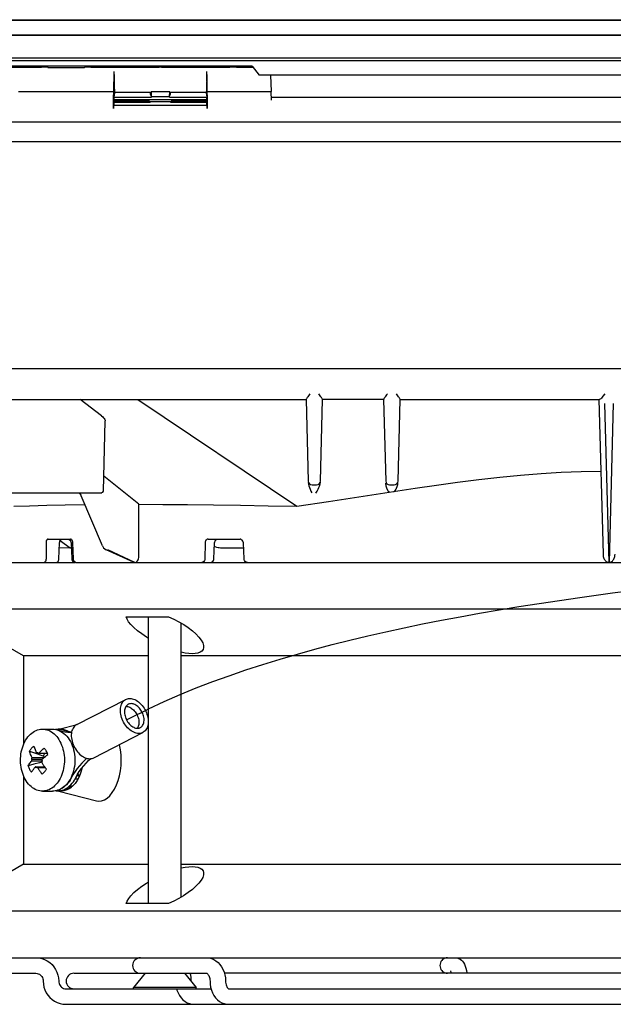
# Model space of a CAD drawing. Header units: inches. Extents: x 0 to 39.3, y 0 to 30.4.
# Tile 2 of 39: x 10.9 to 13.9, y 2.8 to 7.8. Entities that reach past the tile are written whole.
import ezdxf

# ---------------------------------------------------------------- set-up
doc = ezdxf.new("R2010")
doc.units = ezdxf.units.IN
doc.header["$LTSCALE"] = 2.160714
doc.header["$MEASUREMENT"] = 0
doc.layers.get('0').update_dxf_attribs({"linetype": 'CONTINUOUS'})
doc.layers.add('FAN-ELECTRICS_14', color=7, linetype='CONTINUOUS')
doc.layers.add('INTFCLR_11', color=7, linetype='CONTINUOUS')

msp = doc.modelspace()

# ---------------------------------------------------------------- linework, layer by layer
at = {"color": 6, "linetype": 'Continuous'}
for p, q in [((16.2408, 7.8429), (9.7632, 7.8429)), ((9.8248, 7.8468), (16.2408, 7.8468)), ((9.2524, 7.7675), (18.5044, 7.7675)), ((10.2598, 7.7702), (16.2432, 7.7702)), ((13.8351, 7.7702), (13.835, 7.7675)), ((9.0725, 7.6528), (18.6843, 7.6528)), ((18.6841, 7.6376), (9.0727, 7.6376)), ((10.995, 7.6043), (10.6516, 7.6043)), ((11.0298, 7.6033), (11.2151, 7.6033)), ((11.221, 7.6055), (11.2151, 7.6045)), ((11.2151, 7.6033), (11.2153, 7.6046)), ((11.5934, 7.6046), (11.25, 7.6041)), ((11.5934, 7.6037), (11.5933, 7.6046)), ((11.9517, 7.6043), (11.6082, 7.6043)), ((12.0714, 7.6043), (11.9865, 7.6043)), ((12.0666, 7.6106), (12.1016, 7.5649)), ((11.5536, 7.4514), (11.3652, 7.4514)), ((11.5521, 7.4615), (11.5497, 7.4785)), ((11.5534, 7.4801), (11.5538, 7.4545)), ((11.6483, 7.4801), (11.5534, 7.4801)), ((11.5538, 7.4545), (11.5536, 7.4514)), ((11.6479, 7.4545), (11.5538, 7.4545)), ((11.6479, 7.4545), (11.6483, 7.4801)), ((11.6479, 7.4545), (11.6481, 7.4514)), ((11.8364, 7.4514), (11.6481, 7.4514)), ((11.6519, 7.4785), (11.6495, 7.4615)), ((11.5455, 7.4322), (11.3647, 7.4322)), ((11.3652, 7.4412), (11.837, 7.4412)), ((11.5477, 7.427), (11.3654, 7.427)), ((11.6516, 7.4304), (11.55, 7.4304)), ((11.837, 7.427), (11.6539, 7.427)), ((11.837, 7.4322), (11.6561, 7.4322))]:
    msp.add_line(p, q, dxfattribs=at)
at = {"color": 7, "linetype": 'Continuous'}
for p, q in [((12.0666, 7.6106), (10.1783, 7.6106)), ((12.0674, 7.6112), (12.0666, 7.6106)), ((11.3647, 7.4821), (11.366, 7.5833)), ((11.8357, 7.5833), (11.837, 7.4821)), ((15.6552, 7.5649), (12.1016, 7.5649)), ((12.1599, 7.5649), (12.1628, 7.4821)), ((10.8803, 7.4821), (11.3647, 7.4821)), ((11.3626, 7.3953), (11.3627, 7.4654)), ((11.3647, 7.4821), (11.3632, 7.4806)), ((11.3685, 7.4761), (11.3652, 7.4541)), ((11.3685, 7.4761), (11.3685, 7.4782)), ((11.3685, 7.4782), (11.5534, 7.4782)), ((11.6483, 7.4782), (11.8331, 7.4782)), ((11.8331, 7.4761), (11.8331, 7.4782)), ((11.8331, 7.4761), (11.8364, 7.4541)), ((11.8384, 7.4806), (11.837, 7.4821)), ((11.837, 7.4821), (12.1628, 7.4821)), ((11.839, 7.4654), (11.8391, 7.3953)), ((12.1644, 7.4374), (12.1628, 7.4806)), ((12.1638, 7.4526), (15.593, 7.4526)), ((11.3631, 7.4106), (11.3685, 7.4133)), ((11.3647, 7.434), (11.3647, 7.4354)), ((11.3685, 7.4133), (11.3654, 7.4149)), ((11.3685, 7.4133), (11.8331, 7.4133)), ((11.8363, 7.4149), (11.8331, 7.4133)), ((11.8331, 7.4133), (11.8385, 7.4106)), ((11.837, 7.434), (11.837, 7.4354)), ((9.7626, 7.3286), (17.9942, 7.3286)), ((18.6756, 7.2262), (9.0811, 7.2262)), ((9.6084, 6.0746), (18.1484, 6.0746)), ((9.6463, 5.9172), (12.3404, 5.9172)), ((11.3022, 5.8343), (11.1941, 5.9172)), ((11.4858, 5.9172), (12.2929, 5.3755)), ((12.3404, 5.9181), (12.3513, 5.5033)), ((12.3593, 5.9461), (12.3554, 5.9409)), ((12.4134, 5.5033), (12.4243, 5.9181)), ((12.7341, 5.9172), (12.4242, 5.9172)), ((12.7341, 5.9181), (12.745, 5.5033)), ((12.753, 5.9461), (12.7491, 5.9409)), ((12.8071, 5.5033), (12.818, 5.9181)), ((12.8179, 5.9172), (13.8289, 5.9172)), ((13.8272, 5.9173), (13.8478, 5.1323)), ((13.8784, 5.0904), (13.8571, 5.897)), ((13.8997, 5.897), (13.8784, 5.0904)), ((11.3113, 5.4524), (11.3206, 5.8094)), ((11.4914, 5.3856), (11.3133, 5.5277)), ((12.3709, 5.4841), (12.3937, 5.4841)), ((12.4097, 5.4804), (12.4121, 5.4893)), ((12.4121, 5.4893), (12.4132, 5.498)), ((12.4547, 5.3995), (12.894, 5.4676)), ((12.7646, 5.4841), (12.7874, 5.4841)), ((12.804, 5.479), (12.8045, 5.4808)), ((12.8067, 5.4922), (12.8069, 5.4952)), ((10.2676, 5.4447), (11.3034, 5.4447)), ((11.19, 5.4411), (11.1934, 5.4373)), ((11.1934, 5.4373), (11.1966, 5.4323)), ((11.1966, 5.4323), (11.1985, 5.4283)), ((11.3067, 5.1747), (11.1985, 5.4283)), ((11.4913, 5.1214), (11.4914, 5.3856)), ((12.2929, 5.3755), (12.4547, 5.3995)), ((11.0306, 5.2085), (11.1442, 5.2085)), ((11.0923, 5.2025), (11.1453, 5.1637)), ((11.8429, 5.2085), (12.0053, 5.2085)), ((11.0202, 5.1895), (11.0204, 5.1094)), ((11.0858, 5.1094), (11.089, 5.1895)), ((11.1443, 5.1638), (11.0879, 5.1633)), ((11.1487, 5.1638), (11.1443, 5.1638)), ((11.145, 5.1991), (11.1468, 5.1946)), ((11.1468, 5.1946), (11.1476, 5.1895)), ((11.1476, 5.1895), (11.1511, 5.1094)), ((11.1599, 5.1094), (11.1565, 5.1895)), ((11.3067, 5.1747), (11.308, 5.172)), ((11.308, 5.172), (11.3126, 5.1651)), ((11.3126, 5.1651), (11.3184, 5.1594)), ((11.3184, 5.1594), (11.3256, 5.155)), ((11.4639, 5.0918), (11.3256, 5.155)), ((11.3315, 5.1538), (11.4703, 5.0904)), ((11.4703, 5.0904), (11.3342, 5.1538)), ((11.8275, 5.1895), (11.8264, 5.1094)), ((11.8722, 5.1094), (11.8756, 5.1895)), ((12.0232, 5.1637), (11.9053, 5.1637)), ((12.0256, 5.1094), (12.0221, 5.1895)), ((10.4729, 5.0904), (11.1684, 5.0904)), ((11.1639, 5.0911), (11.1684, 5.0904)), ((11.1722, 5.0904), (15.7143, 5.0904)), ((11.4703, 5.0904), (11.4743, 5.0909)), ((10.9059, 4.6155), (10.4926, 4.8542)), ((10.4926, 4.8542), (14.8338, 4.8542)), ((11.4275, 4.8148), (11.6424, 4.8148)), ((11.5408, 3.3581), (11.5408, 4.8148)), ((11.7061, 3.3904), (11.7061, 4.7825)), ((10.9059, 4.6155), (10.9059, 4.1654)), ((11.5408, 4.6155), (10.9059, 4.6155)), ((16.8508, 4.6155), (11.7061, 4.6155)), ((11.176, 4.2666), (11.4251, 4.3948)), ((11.0846, 4.2439), (11.1779, 4.2675)), ((11.0022, 4.2439), (11.0531, 4.2439)), ((11.0806, 4.2424), (11.0682, 4.2424)), ((11.0788, 4.2424), (11.0815, 4.2431)), ((11.0804, 4.2393), (11.0848, 4.238)), ((11.0806, 4.2425), (11.0815, 4.2426)), ((11.0826, 4.2424), (11.0806, 4.2424)), ((11.0812, 4.2424), (11.0813, 4.2439)), ((11.0952, 4.2439), (11.0813, 4.2439)), ((11.0952, 4.2438), (11.1099, 4.2424)), ((11.0958, 4.2424), (11.0958, 4.2409)), ((11.1098, 4.2424), (11.0958, 4.2424)), ((11.1465, 4.2275), (11.1501, 4.2277)), ((11.2625, 4.0985), (11.5116, 4.2268)), ((10.936, 4.132), (10.9718, 4.1194)), ((10.9718, 4.1194), (10.9903, 4.1128)), ((10.9791, 4.1229), (10.9735, 4.1229)), ((10.976, 4.124), (10.9777, 4.1255)), ((10.9777, 4.1255), (10.9787, 4.1235)), ((10.9787, 4.1235), (10.979, 4.1229)), ((10.9825, 4.1214), (11.0266, 4.1214)), ((10.9903, 4.1128), (11.0068, 4.1068)), ((10.9583, 4.0652), (10.9292, 4.0578)), ((10.9465, 4.0915), (10.9478, 4.0931)), ((10.9474, 4.0894), (10.9465, 4.0915)), ((10.9465, 4.0915), (11.0022, 4.0915)), ((10.9478, 4.0835), (11.0005, 4.0835)), ((11.0098, 4.0986), (10.9492, 4.0986)), ((10.9867, 4.0726), (10.9583, 4.0652)), ((10.966, 4.0515), (11.0141, 4.0515)), ((10.9986, 4.0757), (10.9867, 4.0726)), ((11.0017, 4.0814), (11.0002, 4.0798)), ((11.0005, 4.0835), (11.0017, 4.0814)), ((10.9059, 4.0073), (10.9059, 3.5574)), ((10.9706, 4.0474), (10.9693, 4.0494)), ((10.9719, 4.0489), (10.9706, 4.0474)), ((11.0152, 4.05), (10.9743, 4.05)), ((10.976, 4.0495), (11.0155, 4.0495)), ((11.1766, 4.0069), (11.1767, 4.0068)), ((11.1906, 4.0068), (11.1767, 4.0068)), ((11.1957, 4.0209), (11.1881, 4.0012)), ((11.1236, 3.9627), (11.1174, 3.9564)), ((11.1248, 3.9616), (11.1247, 3.9615)), ((11.1352, 3.951), (11.1356, 3.9496)), ((11.1401, 3.9551), (11.1467, 3.9616)), ((11.1549, 3.9542), (11.1411, 3.9434)), ((11.1644, 3.9851), (11.1695, 3.9941)), ((11.1685, 3.9898), (11.1675, 3.9906)), ((11.1824, 3.9898), (11.1685, 3.9898)), ((11.0022, 3.929), (11.0531, 3.929)), ((11.0806, 3.9304), (11.0686, 3.9304)), ((11.0794, 3.9332), (11.0788, 3.9331)), ((11.08, 3.9304), (11.0799, 3.929)), ((11.0938, 3.929), (11.0799, 3.929)), ((11.0846, 3.929), (11.2761, 3.8804)), ((11.0964, 3.9399), (11.088, 3.9361)), ((11.0938, 3.929), (11.094, 3.9316)), ((11.095, 3.929), (11.0938, 3.9291)), ((11.1108, 3.9306), (11.095, 3.929)), ((11.1263, 3.9355), (11.1108, 3.9306)), ((11.1225, 3.9406), (11.122, 3.942)), ((11.1364, 3.9406), (11.1225, 3.9406)), ((11.1411, 3.9434), (11.1263, 3.9355)), ((11.1496, 3.9496), (11.1356, 3.9496)), ((10.9059, 3.5574), (10.4926, 3.3187)), ((10.9059, 3.5574), (11.5408, 3.5574)), ((11.7061, 3.5574), (16.8508, 3.5574)), ((11.6424, 3.3581), (11.4275, 3.3581)), ((14.8338, 3.3187), (10.4926, 3.3187)), ((10.494, 3.0825), (17.2642, 3.0825)), ((10.8171, 3.0038), (10.9692, 3.0038)), ((11.1634, 3.0038), (11.8364, 3.0038)), ((11.5242, 3.0038), (11.464, 2.932)), ((11.7226, 3.0038), (11.7829, 2.932)), ((14.6006, 3.0038), (11.9259, 3.0038)), ((11.0846, 2.9644), (11.0851, 2.9584)), ((11.1213, 2.925), (11.1619, 2.925)), ((11.1634, 2.925), (11.8582, 2.925)), ((11.464, 2.925), (11.464, 2.932)), ((11.7829, 2.932), (11.464, 2.932)), ((11.7829, 2.925), (11.7829, 2.932)), ((11.9478, 2.925), (14.5949, 2.925)), ((11.1213, 2.8463), (14.6171, 2.8463))]:
    msp.add_line(p, q, dxfattribs=at)
at = {"color": 6, "linetype": 'Continuous'}
for points in [[(11.0124, 7.6063), (11.0064, 7.606), (11.0006, 7.6054), (10.995, 7.6043)], [(11.0316, 7.6037), (11.025, 7.6051), (11.0186, 7.606), (11.0124, 7.6063)], [(11.25, 7.6041), (11.2445, 7.6053), (11.2389, 7.606), (11.2329, 7.6062), (11.2269, 7.606), (11.221, 7.6055)], [(11.6082, 7.6043), (11.6059, 7.6054), (11.6034, 7.606), (11.6009, 7.6062), (11.5983, 7.606), (11.5959, 7.6055), (11.5934, 7.6046)], [(11.9692, 7.6062), (11.9631, 7.606), (11.9573, 7.6054), (11.9517, 7.6043)], [(11.9865, 7.6043), (11.981, 7.6054), (11.9753, 7.606), (11.9692, 7.6062)], [(11.5455, 7.4322), (11.5458, 7.4306), (11.5462, 7.4293), (11.5465, 7.4283), (11.5469, 7.4276), (11.5473, 7.4271), (11.5477, 7.427)], [(11.5477, 7.427), (11.5481, 7.4271), (11.5484, 7.4274), (11.5488, 7.4278), (11.5492, 7.4285), (11.5496, 7.4293), (11.55, 7.4304)], [(11.6539, 7.427), (11.6536, 7.4271), (11.6532, 7.4274), (11.6528, 7.4279), (11.6524, 7.4285), (11.652, 7.4294), (11.6516, 7.4304)], [(11.6561, 7.4322), (11.6558, 7.4307), (11.6555, 7.4293), (11.6551, 7.4283), (11.6548, 7.4276), (11.6544, 7.4271), (11.6539, 7.427)]]:
    msp.add_lwpolyline(points, dxfattribs=at)
at = {"color": 7, "linetype": 'Continuous'}
for points in [[(11.3658, 7.5684), (11.3658, 7.5536), (11.3659, 7.5387), (11.366, 7.5245), (11.3663, 7.5115), (11.3666, 7.5002), (11.3671, 7.4909), (11.3675, 7.4839), (11.368, 7.4797), (11.3685, 7.4782)], [(11.8358, 7.5685), (11.8359, 7.5537), (11.8358, 7.5389), (11.8356, 7.5246), (11.8354, 7.5116), (11.835, 7.5001), (11.8346, 7.4908), (11.8341, 7.4839), (11.8336, 7.4797), (11.8331, 7.4782)], [(12.3554, 5.9409), (12.3487, 5.9316), (12.3459, 5.9277), (12.3436, 5.9244), (12.3419, 5.9217), (12.3408, 5.9196), (12.3404, 5.9181)], [(12.416, 5.9316), (12.4093, 5.9408), (12.4053, 5.9461)], [(12.4243, 5.9181), (12.4238, 5.9196), (12.4228, 5.9217), (12.421, 5.9244), (12.4188, 5.9278), (12.416, 5.9316)], [(12.7491, 5.9409), (12.7424, 5.9316), (12.7396, 5.9277), (12.7373, 5.9244), (12.7356, 5.9217), (12.7345, 5.9196), (12.7341, 5.9181)], [(12.8097, 5.9316), (12.803, 5.9408), (12.799, 5.9461)], [(12.818, 5.9181), (12.8175, 5.9196), (12.8165, 5.9217), (12.8147, 5.9244), (12.8125, 5.9278), (12.8097, 5.9316)], [(13.8564, 5.9461), (13.8474, 5.9344), (13.8432, 5.9292), (13.8394, 5.9249), (13.836, 5.9215), (13.8331, 5.9191), (13.8308, 5.9176), (13.8289, 5.9172)], [(11.3022, 5.8343), (11.3078, 5.8297), (11.3124, 5.8252), (11.316, 5.8209), (11.3186, 5.8168), (11.3202, 5.8129), (11.3206, 5.8094)], [(12.894, 5.4676), (13.002, 5.4834), (13.1097, 5.4982), (13.2169, 5.5117), (13.3234, 5.5237), (13.4289, 5.5338), (13.5332, 5.5419), (13.6361, 5.548), (13.7373, 5.5519), (13.8367, 5.5538)], [(12.3514, 5.4962), (12.3523, 5.4882), (12.3542, 5.4799)], [(12.3542, 5.4799), (12.3571, 5.4712), (12.3608, 5.4623), (12.365, 5.4531), (12.37, 5.4436)], [(12.3904, 5.443), (12.3962, 5.4527), (12.4014, 5.4622), (12.406, 5.4714), (12.4097, 5.4804)], [(12.747, 5.4796), (12.7466, 5.4814), (12.7463, 5.4833), (12.7459, 5.4854), (12.7456, 5.4876), (12.7454, 5.4901), (12.7452, 5.4928)], [(12.7647, 5.4476), (12.7643, 5.4473), (12.7638, 5.4472), (12.7633, 5.4472), (12.7627, 5.4474), (12.7622, 5.4476), (12.7618, 5.4479), (12.7614, 5.4482), (12.761, 5.4486), (12.7606, 5.449), (12.7602, 5.4494), (12.7599, 5.4498), (12.7595, 5.4502), (12.7592, 5.4506), (12.7588, 5.4511), (12.7585, 5.4516), (12.7581, 5.4522), (12.7577, 5.4528), (12.7573, 5.4533), (12.7571, 5.4538), (12.7568, 5.4542), (12.7565, 5.4547), (12.7562, 5.4552), (12.7559, 5.4558), (12.7556, 5.4564), (12.7553, 5.457), (12.7549, 5.4577), (12.7546, 5.4585), (12.7542, 5.4593), (12.7538, 5.4601), (12.7533, 5.4611), (12.7529, 5.4621), (12.7524, 5.4632), (12.7519, 5.4644), (12.7514, 5.4656), (12.751, 5.4667), (12.7506, 5.4676), (12.7503, 5.4685), (12.75, 5.4694), (12.7497, 5.4704), (12.7493, 5.4714), (12.749, 5.4725), (12.7486, 5.4738), (12.7482, 5.4751), (12.7478, 5.4765), (12.7474, 5.478), (12.747, 5.4796)], [(12.7858, 5.4509), (12.7867, 5.4509), (12.7875, 5.4511), (12.7882, 5.4515), (12.7888, 5.4519), (12.7893, 5.4523), (12.7898, 5.4528), (12.7903, 5.4533), (12.7908, 5.4538), (12.7914, 5.4545), (12.7919, 5.4551), (12.7925, 5.4559), (12.7931, 5.4567), (12.7935, 5.4573), (12.7939, 5.4579), (12.7944, 5.4585), (12.7948, 5.4592), (12.7953, 5.4599), (12.7958, 5.4608), (12.7963, 5.4616), (12.7969, 5.4626), (12.7974, 5.4636), (12.798, 5.4648), (12.7987, 5.4661), (12.7994, 5.4674), (12.8, 5.4689), (12.8007, 5.4702), (12.8011, 5.4713), (12.8015, 5.4723), (12.802, 5.4734), (12.8025, 5.4747), (12.803, 5.476), (12.8035, 5.4775), (12.804, 5.479)], [(12.8045, 5.4808), (12.805, 5.4826), (12.8055, 5.4847), (12.806, 5.487), (12.8064, 5.4895), (12.8067, 5.4922)], [(11.183, 5.4447), (11.1845, 5.4445), (11.1868, 5.4435), (11.19, 5.4411)], [(10.8561, 5.3755), (10.9365, 5.3784), (11.0239, 5.3808), (11.118, 5.3828), (11.2174, 5.3842)], [(11.4914, 5.3857), (11.6126, 5.3852), (11.7392, 5.3842), (11.8708, 5.3828), (12.0072, 5.3808), (12.148, 5.3784), (12.2929, 5.3755)], [(11.0306, 5.2085), (11.0278, 5.2078), (11.0253, 5.2059), (11.0232, 5.203), (11.0216, 5.1991), (11.0205, 5.1945), (11.0202, 5.1895)], [(11.089, 5.1895), (11.0896, 5.1945), (11.0908, 5.1991), (11.0926, 5.203), (11.0948, 5.2059), (11.0974, 5.2078), (11.1002, 5.2085)], [(11.1348, 5.2078), (11.1388, 5.2059), (11.1423, 5.203), (11.145, 5.1991)], [(11.1565, 5.1895), (11.1558, 5.1945), (11.1545, 5.1991), (11.1526, 5.203), (11.1501, 5.2059), (11.1473, 5.2078), (11.1442, 5.2085)], [(11.8429, 5.2085), (11.8389, 5.2078), (11.8352, 5.2059), (11.8321, 5.203), (11.8296, 5.1991), (11.8281, 5.1945), (11.8275, 5.1895)], [(11.8756, 5.1895), (11.8764, 5.1945), (11.8781, 5.1991), (11.8806, 5.203), (11.8839, 5.2059), (11.8876, 5.2078), (11.8917, 5.2085)], [(12.0221, 5.1895), (12.0213, 5.1945), (12.0195, 5.1991), (12.0168, 5.203), (12.0134, 5.2059), (12.0095, 5.2078), (12.0053, 5.2085)], [(11.8868, 5.1667), (11.8797, 5.1691), (11.8749, 5.1711)], [(11.9053, 5.1637), (11.8998, 5.164), (11.8936, 5.165), (11.8868, 5.1667)], [(11.0204, 5.1094), (11.0201, 5.1044), (11.019, 5.0998), (11.0174, 5.0959), (11.0153, 5.0929), (11.0128, 5.091), (11.0101, 5.0904)], [(11.0747, 5.0904), (11.0774, 5.091), (11.08, 5.0929), (11.0822, 5.0959), (11.084, 5.0998), (11.0852, 5.1044), (11.0858, 5.1094)], [(11.1511, 5.1094), (11.1519, 5.1043), (11.1537, 5.0998)], [(11.1722, 5.0904), (11.1691, 5.091), (11.1662, 5.0929), (11.1638, 5.0959), (11.1618, 5.0998), (11.1605, 5.1044), (11.1599, 5.1094)], [(11.4743, 5.0909), (11.4782, 5.0926), (11.4818, 5.0953), (11.4849, 5.099), (11.4876, 5.1037), (11.4896, 5.1091), (11.4909, 5.1151), (11.4913, 5.1214)], [(11.8264, 5.1094), (11.8259, 5.1044), (11.8243, 5.0998), (11.8219, 5.0959), (11.8187, 5.0929), (11.815, 5.091), (11.811, 5.0904)], [(11.8563, 5.0904), (11.8603, 5.091), (11.864, 5.0929), (11.8672, 5.0959), (11.8698, 5.0998), (11.8715, 5.1044), (11.8722, 5.1094)], [(12.0424, 5.0904), (12.0382, 5.091), (12.0342, 5.0929), (12.0309, 5.0959), (12.0282, 5.0998), (12.0264, 5.1044), (12.0256, 5.1094)], [(13.8478, 5.1323), (13.8482, 5.1264), (13.8492, 5.1209), (13.8505, 5.1158), (13.8523, 5.1112), (13.8543, 5.1071), (13.8566, 5.1034), (13.859, 5.1002), (13.8617, 5.0975), (13.8644, 5.0953), (13.8672, 5.0935), (13.87, 5.0921), (13.8728, 5.0912), (13.8756, 5.0906), (13.8784, 5.0904)], [(13.8784, 5.0904), (13.8812, 5.0906), (13.884, 5.0912), (13.8868, 5.0922), (13.8897, 5.0935), (13.8924, 5.0953), (13.8952, 5.0976), (13.8978, 5.1003), (13.9002, 5.1035), (13.9025, 5.1071), (13.9045, 5.1113), (13.9063, 5.1159), (13.9076, 5.1209), (13.9086, 5.1264), (13.909, 5.1323)], [(11.1537, 5.0998), (11.1565, 5.0959), (11.16, 5.0929), (11.1639, 5.0911)], [(11.4639, 5.0918), (11.4663, 5.091), (11.4703, 5.0904)], [(11.5408, 4.7047), (11.5295, 4.7115), (11.506, 4.7274), (11.4848, 4.7436), (11.4664, 4.7596), (11.4513, 4.775), (11.4397, 4.7895), (11.4318, 4.8027), (11.4275, 4.8148)], [(11.6424, 4.8148), (11.6685, 4.8027), (11.6942, 4.7895), (11.719, 4.7749), (11.7422, 4.7595), (11.7632, 4.7435), (11.7815, 4.7274), (11.7964, 4.7115), (11.8079, 4.6963), (11.8156, 4.6821), (11.8196, 4.6693), (11.8203, 4.662)], [(11.8203, 4.662), (11.8201, 4.658), (11.8172, 4.6484), (11.8113, 4.6406), (11.8027, 4.6346), (11.7915, 4.6303), (11.7781, 4.6277), (11.7626, 4.6269), (11.7452, 4.6277), (11.7259, 4.6303), (11.7061, 4.6343)], [(11.4016, 4.3108), (11.3997, 4.319), (11.3985, 4.3271), (11.3979, 4.3351), (11.3978, 4.3429), (11.3984, 4.3504), (11.3995, 4.3575), (11.4013, 4.3643), (11.4036, 4.3706), (11.4065, 4.3764), (11.4099, 4.3817), (11.4138, 4.3863), (11.4182, 4.3903), (11.423, 4.3936), (11.4251, 4.3948)], [(11.438, 4.3699), (11.4356, 4.3686), (11.4321, 4.366), (11.429, 4.3628), (11.4262, 4.3592), (11.4238, 4.3551), (11.4219, 4.3506), (11.4204, 4.3457), (11.4194, 4.3404), (11.4188, 4.3349), (11.4187, 4.329), (11.4191, 4.3231), (11.42, 4.317), (11.4214, 4.3108)], [(11.4251, 4.3948), (11.4282, 4.3962), (11.4337, 4.3981), (11.4395, 4.3992), (11.4456, 4.3996), (11.4518, 4.3992), (11.4582, 4.3981), (11.4647, 4.3962), (11.4712, 4.3936), (11.4777, 4.3903), (11.4841, 4.3863), (11.4904, 4.3817), (11.4965, 4.3765), (11.5023, 4.3707), (11.5079, 4.3644), (11.5131, 4.3577), (11.5179, 4.3505), (11.5224, 4.343), (11.5264, 4.3352), (11.5298, 4.3272), (11.5328, 4.3191), (11.5352, 4.3108)], [(11.4266, 4.3598), (11.4308, 4.3595), (11.4356, 4.3586), (11.4404, 4.3572), (11.4453, 4.3551), (11.4501, 4.3525), (11.4549, 4.3494), (11.4595, 4.3457), (11.464, 4.3416), (11.4683, 4.3371), (11.4723, 4.3322), (11.476, 4.327), (11.4794, 4.3214), (11.4825, 4.3156), (11.4852, 4.3096), (11.4874, 4.3035), (11.4893, 4.2973)], [(11.5154, 4.3108), (11.5136, 4.317), (11.5114, 4.323), (11.5087, 4.329), (11.5057, 4.3347), (11.5023, 4.3403), (11.4985, 4.3455), (11.4945, 4.3504), (11.4903, 4.355), (11.4858, 4.3591), (11.4812, 4.3628), (11.4764, 4.3659), (11.4715, 4.3685), (11.4666, 4.3706), (11.4618, 4.3721), (11.457, 4.373), (11.4523, 4.3733), (11.4478, 4.373), (11.4435, 4.3721), (11.4394, 4.3706), (11.438, 4.3699)], [(11.5116, 4.2268), (11.5086, 4.2254), (11.5031, 4.2235), (11.4973, 4.2224), (11.4912, 4.222), (11.4849, 4.2224), (11.4785, 4.2235), (11.4721, 4.2254), (11.4656, 4.228), (11.4591, 4.2313), (11.4527, 4.2353), (11.4464, 4.2399), (11.4403, 4.2452), (11.4344, 4.2509), (11.4289, 4.2572), (11.4237, 4.2639), (11.4189, 4.2711), (11.4144, 4.2786), (11.4104, 4.2864), (11.4069, 4.2944), (11.404, 4.3025), (11.4016, 4.3108)], [(11.4214, 4.3108), (11.4232, 4.3047), (11.4254, 4.2986), (11.4281, 4.2927), (11.4311, 4.2869), (11.4345, 4.2813), (11.4382, 4.2761), (11.4422, 4.2712), (11.4465, 4.2667), (11.451, 4.2625), (11.4556, 4.2589), (11.4604, 4.2557), (11.4653, 4.2531), (11.4701, 4.251), (11.475, 4.2495), (11.4798, 4.2486), (11.4845, 4.2483), (11.489, 4.2486), (11.4933, 4.2495), (11.4974, 4.251), (11.4988, 4.2517)], [(11.4988, 4.2517), (11.5012, 4.253), (11.5047, 4.2556), (11.5078, 4.2588), (11.5106, 4.2624), (11.513, 4.2665), (11.5149, 4.271), (11.5164, 4.2759), (11.5174, 4.2812), (11.518, 4.2868), (11.5181, 4.2926), (11.5177, 4.2986), (11.5168, 4.3046), (11.5154, 4.3108)], [(11.5352, 4.3108), (11.537, 4.3026), (11.5383, 4.2945), (11.5389, 4.2865), (11.539, 4.2787), (11.5384, 4.2712), (11.5372, 4.2641), (11.5355, 4.2573), (11.5332, 4.2511), (11.5303, 4.2452), (11.5269, 4.24), (11.523, 4.2353), (11.5186, 4.2313), (11.5138, 4.228), (11.5116, 4.2268)], [(11.176, 4.2666), (11.1738, 4.2654), (11.169, 4.2621), (11.1646, 4.2581), (11.1607, 4.2534), (11.1573, 4.2482), (11.1545, 4.2424), (11.1521, 4.2362), (11.1504, 4.2294), (11.1492, 4.2223), (11.1487, 4.2148), (11.1487, 4.207), (11.1493, 4.1989), (11.1506, 4.1908), (11.1524, 4.1826)], [(11.4893, 4.2973), (11.4906, 4.2912), (11.4915, 4.2852), (11.4919, 4.2792), (11.4918, 4.2734), (11.4913, 4.2679), (11.4903, 4.2626), (11.4888, 4.2577), (11.4869, 4.2532), (11.4845, 4.2491), (11.484, 4.2484)], [(11.0022, 3.929), (10.9962, 3.9292), (10.9883, 3.9302), (10.9806, 3.932), (10.9729, 3.9345), (10.9655, 3.9378), (10.9582, 3.9418), (10.9511, 3.9465), (10.9442, 3.952), (10.9376, 3.9581), (10.9313, 3.965), (10.9253, 3.9725), (10.9197, 3.9806), (10.9146, 3.9893), (10.9099, 3.9984), (10.9057, 4.008), (10.9019, 4.0179), (10.8987, 4.0283), (10.896, 4.0389), (10.8939, 4.0498), (10.8923, 4.0609), (10.8913, 4.0721), (10.8909, 4.0834), (10.891, 4.0947), (10.8917, 4.106), (10.893, 4.1171), (10.8948, 4.1281), (10.8972, 4.1389), (10.9001, 4.1494), (10.9036, 4.1595), (10.9075, 4.1693), (10.912, 4.1787), (10.9169, 4.1876), (10.9222, 4.196), (10.928, 4.2039), (10.9341, 4.2111)], [(10.9341, 4.2111), (10.9406, 4.2177), (10.9474, 4.2236), (10.9545, 4.2288), (10.9618, 4.2332), (10.9694, 4.2369), (10.977, 4.2399), (10.9848, 4.242), (10.9927, 4.2434), (11.0007, 4.2439), (11.0022, 4.2439)], [(11.0022, 4.2439), (11.0087, 4.2437), (11.0167, 4.2426), (11.0246, 4.2407), (11.0324, 4.238), (11.04, 4.2346), (11.0474, 4.2303), (11.0546, 4.2254), (11.0615, 4.2197), (11.0681, 4.2134), (11.0744, 4.2064), (11.0803, 4.1988), (11.0857, 4.1906), (11.0908, 4.1818), (11.0954, 4.1726), (11.0996, 4.1629), (11.1032, 4.1528), (11.1063, 4.1424), (11.1088, 4.1318), (11.1108, 4.1211), (11.1123, 4.1102), (11.1132, 4.0992), (11.1136, 4.0882), (11.1134, 4.0771), (11.1126, 4.0661), (11.1113, 4.0551), (11.1095, 4.0442), (11.1071, 4.0334), (11.1041, 4.0229), (11.1006, 4.0128), (11.0966, 4.0029), (11.0921, 3.9935), (11.0872, 3.9847), (11.0818, 3.9764), (11.0762, 3.9688), (11.0703, 3.9618)], [(11.0531, 4.2439), (11.0618, 4.2435), (11.0705, 4.2421), (11.079, 4.2398), (11.0875, 4.2366), (11.0958, 4.2325), (11.1038, 4.2275), (11.1115, 4.2217), (11.1189, 4.215), (11.1259, 4.2076), (11.1325, 4.1994), (11.1385, 4.1905), (11.1441, 4.181), (11.1491, 4.171), (11.1535, 4.1604), (11.1573, 4.1494), (11.1605, 4.138), (11.1631, 4.1264), (11.165, 4.1145), (11.1662, 4.1024), (11.1667, 4.0903), (11.1666, 4.0781), (11.1658, 4.066), (11.1643, 4.054), (11.1622, 4.0422), (11.1594, 4.0307), (11.156, 4.0195), (11.152, 4.0086)], [(11.0813, 4.2439), (11.0837, 4.2439), (11.0862, 4.2437), (11.0886, 4.2435), (11.091, 4.2432), (11.0934, 4.2429), (11.0958, 4.2424)], [(11.1067, 4.238), (11.0987, 4.2403), (11.0907, 4.2418), (11.0826, 4.2424)], [(11.0848, 4.238), (11.1, 4.2335), (11.1153, 4.2302), (11.1308, 4.2282), (11.1465, 4.2275)], [(11.1098, 4.2424), (11.1074, 4.2429), (11.1049, 4.2432), (11.1025, 4.2435), (11.1001, 4.2437), (11.0977, 4.2439), (11.0952, 4.2439)], [(11.1503, 4.2285), (11.1372, 4.2302), (11.1219, 4.2335), (11.1067, 4.238)], [(11.1096, 4.2371), (11.1096, 4.2375), (11.1097, 4.24), (11.1098, 4.2424)], [(11.1099, 4.2424), (11.1254, 4.2377), (11.1403, 4.23), (11.1406, 4.2298)], [(10.9587, 4.1568), (10.9564, 4.1554), (10.9543, 4.1539), (10.9521, 4.1523), (10.9501, 4.1505), (10.9481, 4.1486), (10.9461, 4.1465)], [(10.9587, 4.1568), (10.9605, 4.1513), (10.9626, 4.1457), (10.9647, 4.1402), (10.967, 4.1346), (10.9693, 4.129), (10.9719, 4.1234)], [(11.1524, 4.1826), (11.1548, 4.1743), (11.1577, 4.1662), (11.1612, 4.1583), (11.1652, 4.1505), (11.1696, 4.143), (11.1744, 4.1358), (11.1796, 4.1291), (11.1852, 4.1228), (11.191, 4.117), (11.1972, 4.1117), (11.2035, 4.1071), (11.2099, 4.103), (11.2164, 4.0997), (11.223, 4.0971), (11.2295, 4.0952), (11.2359, 4.0941), (11.2421, 4.0938), (11.2482, 4.0941), (11.254, 4.0953), (11.2595, 4.0971), (11.2625, 4.0985)], [(11.4021, 4.0864), (11.4011, 4.1134), (11.3983, 4.1393), (11.3936, 4.1643), (11.3931, 4.1658)], [(10.9461, 4.1465), (10.9442, 4.1444), (10.9424, 4.1421), (10.9407, 4.1397), (10.939, 4.1373), (10.9375, 4.1347), (10.936, 4.132)], [(10.9492, 4.0986), (10.9466, 4.1042), (10.9443, 4.1098), (10.942, 4.1154), (10.9399, 4.1209), (10.9378, 4.1265), (10.936, 4.132)], [(10.9719, 4.1234), (10.9723, 4.1231), (10.9728, 4.123), (10.9734, 4.1229), (10.9735, 4.1229)], [(10.9735, 4.1229), (10.9739, 4.1229), (10.9745, 4.123), (10.975, 4.1233), (10.9755, 4.1236), (10.976, 4.124)], [(10.979, 4.1229), (10.9794, 4.1225), (10.9798, 4.1221), (10.9803, 4.1217), (10.9808, 4.1215), (10.9814, 4.1214), (10.9818, 4.1214)], [(10.9818, 4.1214), (10.9819, 4.1214), (10.9825, 4.1215)], [(10.9825, 4.1215), (10.987, 4.1258), (10.9917, 4.1301), (10.9964, 4.1344), (11.0012, 4.1387), (11.0061, 4.143), (11.0111, 4.1472)], [(11, 4.0894), (11.0032, 4.0924), (11.0064, 4.0954), (11.0098, 4.0986), (11.0133, 4.1018), (11.0169, 4.105), (11.0207, 4.1083), (11.0246, 4.1117), (11.0287, 4.1151)], [(11.0149, 4.1214), (11.0143, 4.1207), (11.0125, 4.1182), (11.0108, 4.1156), (11.0094, 4.1128), (11.008, 4.1099), (11.0068, 4.1068)], [(11.0068, 4.1068), (11.0109, 4.1026), (11.0122, 4.1012), (11.0124, 4.101)], [(11.0287, 4.1151), (11.0272, 4.1198), (11.0255, 4.1243), (11.0236, 4.1286), (11.0215, 4.1328), (11.0191, 4.1368), (11.0166, 4.1405), (11.014, 4.144), (11.0111, 4.1472)], [(10.9292, 4.0578), (10.932, 4.062), (10.9349, 4.0663), (10.9379, 4.0706), (10.9411, 4.0749), (10.9444, 4.0792), (10.9478, 4.0835)], [(10.9292, 4.0578), (10.9307, 4.0531), (10.9324, 4.0485), (10.9343, 4.0441), (10.9365, 4.04), (10.9388, 4.036), (10.9413, 4.0323), (10.9439, 4.0289), (10.9467, 4.0257)], [(10.9467, 4.0257), (10.949, 4.0291), (10.9512, 4.0325), (10.9535, 4.0358), (10.9559, 4.039), (10.9582, 4.0422), (10.9606, 4.0454), (10.9629, 4.0484), (10.9653, 4.0514)], [(10.9478, 4.0835), (10.948, 4.0843), (10.9481, 4.085), (10.9481, 4.0858), (10.9481, 4.0865), (10.948, 4.0873), (10.9479, 4.088), (10.9477, 4.0887), (10.9474, 4.0894)], [(10.9478, 4.0931), (10.9481, 4.0936), (10.9484, 4.0942), (10.9487, 4.0949), (10.9489, 4.0956), (10.9491, 4.0963), (10.9491, 4.0971), (10.9492, 4.0978), (10.9492, 4.0986)], [(10.966, 4.0515), (10.9658, 4.0515), (10.9653, 4.0514)], [(10.9693, 4.0494), (10.9688, 4.0499), (10.9684, 4.0504), (10.9679, 4.0508), (10.9674, 4.0511), (10.9669, 4.0514), (10.9664, 4.0515), (10.966, 4.0515)], [(11.0002, 4.0798), (10.9997, 4.0793), (10.9994, 4.0787), (10.9991, 4.078), (10.9988, 4.0773), (10.9987, 4.0766), (10.9986, 4.0758), (10.9986, 4.075), (10.9987, 4.0743)], [(11.0219, 4.0409), (11.0205, 4.0428), (11.0191, 4.0447), (11.0176, 4.0467), (11.0161, 4.0487), (11.0145, 4.0509), (11.0129, 4.0532), (11.0112, 4.0555), (11.0095, 4.0579), (11.0078, 4.0604), (11.006, 4.063), (11.0042, 4.0657), (11.0024, 4.0685), (11.0006, 4.0713), (10.9987, 4.0743)], [(11, 4.0894), (10.9998, 4.0886), (10.9997, 4.0879), (10.9996, 4.0871), (10.9996, 4.0864), (10.9997, 4.0856), (10.9999, 4.0849), (11.0002, 4.0842), (11.0005, 4.0835)], [(11.228, 4.0957), (11.228, 4.0957), (11.2148, 4.0842), (11.2021, 4.0716), (11.1899, 4.058), (11.1783, 4.0434), (11.1674, 4.0278), (11.1571, 4.0114), (11.1475, 3.9941)], [(11.1695, 3.9941), (11.179, 4.0114), (11.1893, 4.0278), (11.2003, 4.0434), (11.2118, 4.058), (11.224, 4.0716), (11.2367, 4.0842), (11.2482, 4.0941)], [(11.2761, 3.8805), (11.2882, 3.8788), (11.3026, 3.8803), (11.3168, 3.8854), (11.3305, 3.8939), (11.3438, 3.9058), (11.3564, 3.9212), (11.3679, 3.9394), (11.378, 3.9601), (11.3865, 3.9828), (11.3932, 4.0071), (11.3981, 4.0327), (11.4011, 4.0591), (11.4021, 4.0864)], [(10.9742, 4.05), (10.9738, 4.05), (10.9733, 4.0499), (10.9728, 4.0496), (10.9723, 4.0493), (10.9719, 4.0489)], [(10.976, 4.0495), (10.9754, 4.0498), (10.9749, 4.0499), (10.9743, 4.05), (10.9742, 4.05)], [(10.976, 4.0495), (10.9779, 4.0466), (10.9797, 4.0437), (10.9815, 4.0409), (10.9833, 4.0382), (10.9851, 4.0356), (10.9868, 4.0331), (10.9885, 4.0307), (10.9902, 4.0284), (10.9918, 4.0261), (10.9934, 4.0239), (10.9949, 4.0219), (10.9964, 4.0199), (10.9978, 4.018), (10.9992, 4.0161)], [(10.9992, 4.0161), (11.0014, 4.0175), (11.0036, 4.019), (11.0057, 4.0206), (11.0078, 4.0224), (11.0098, 4.0243), (11.0118, 4.0263)], [(11.0118, 4.0263), (11.0136, 4.0285), (11.0154, 4.0308), (11.0172, 4.0331), (11.0188, 4.0356), (11.0204, 4.0382), (11.0219, 4.0409)], [(11.152, 4.0086), (11.1474, 3.9983), (11.1422, 3.9885), (11.1365, 3.9792), (11.1303, 3.9706), (11.1236, 3.9627)], [(11.1881, 4.0012), (11.1787, 3.9833), (11.1675, 3.9676), (11.1549, 3.9542)], [(11.1767, 4.0068), (11.1754, 4.0039), (11.1741, 4.001), (11.1728, 3.9981), (11.1714, 3.9953)], [(11.1824, 3.9898), (11.1839, 3.9925), (11.1853, 3.9953), (11.1867, 3.9981), (11.188, 4.001), (11.1893, 4.0039), (11.1906, 4.0068)], [(11.1906, 4.0068), (11.1881, 4.0094), (11.1857, 4.0122), (11.1836, 4.0152), (11.1825, 4.0169)], [(11.2019, 4.0454), (11.2013, 4.0419), (11.1957, 4.0209)], [(11.0703, 3.9618), (11.064, 3.9555), (11.0574, 3.9497), (11.0504, 3.9445), (11.0431, 3.94), (11.0356, 3.9362), (11.0278, 3.9332), (11.02, 3.931), (11.0121, 3.9296), (11.0041, 3.929), (11.0022, 3.929)], [(11.1174, 3.9564), (11.111, 3.9508), (11.1043, 3.9457), (11.0973, 3.9413), (11.0902, 3.9375), (11.083, 3.9345)], [(11.1247, 3.9615), (11.1181, 3.9551), (11.1112, 3.9492), (11.1039, 3.9442), (11.0964, 3.9399)], [(11.1183, 3.9399), (11.1258, 3.9442), (11.1331, 3.9492), (11.1401, 3.9551)], [(11.1475, 3.9941), (11.1425, 3.9851), (11.137, 3.9766), (11.1311, 3.9688), (11.1248, 3.9616)], [(11.1496, 3.9496), (11.1488, 3.9518), (11.1481, 3.9541), (11.1475, 3.9564), (11.147, 3.9588), (11.1465, 3.9612), (11.1465, 3.9614)], [(11.1467, 3.9616), (11.153, 3.9688), (11.1589, 3.9766), (11.1644, 3.9851)], [(11.1714, 3.9953), (11.17, 3.9925), (11.1685, 3.9898)], [(11.088, 3.9361), (11.0756, 3.9321), (11.0682, 3.9303), (11.0606, 3.9293), (11.0531, 3.929)], [(11.0799, 3.929), (11.0774, 3.929), (11.075, 3.9292), (11.0726, 3.9294), (11.0702, 3.9297), (11.0677, 3.93), (11.0669, 3.9302)], [(11.0806, 3.9304), (11.0843, 3.9305), (11.093, 3.9314)], [(11.093, 3.9314), (11.1016, 3.9333), (11.11, 3.9361), (11.1183, 3.9399)], [(11.1356, 3.9496), (11.1335, 3.9479), (11.1314, 3.9463), (11.1292, 3.9448), (11.127, 3.9433), (11.1248, 3.9419), (11.1225, 3.9406)], [(11.1364, 3.9406), (11.1387, 3.9419), (11.1409, 3.9433), (11.1431, 3.9448), (11.1453, 3.9463), (11.1474, 3.9479), (11.1496, 3.9496)], [(11.8203, 3.5109), (11.8196, 3.5036), (11.8156, 3.4908), (11.8079, 3.4766), (11.7964, 3.4614), (11.7814, 3.4455), (11.7632, 3.4293), (11.7421, 3.4133), (11.7189, 3.3979), (11.6942, 3.3834), (11.6685, 3.3702), (11.6424, 3.3581)], [(11.7061, 3.5386), (11.7259, 3.5426), (11.7452, 3.5452), (11.7626, 3.546), (11.7781, 3.5452), (11.7915, 3.5426), (11.8027, 3.5383), (11.8113, 3.5323), (11.8172, 3.5245), (11.8201, 3.5149), (11.8203, 3.5109)], [(11.4275, 3.3581), (11.4318, 3.3702), (11.4398, 3.3834), (11.4513, 3.398), (11.4665, 3.4134), (11.4848, 3.4294), (11.5061, 3.4455), (11.5296, 3.4614), (11.5408, 3.4682)], [(10.9692, 3.0825), (10.9842, 3.0815), (10.9989, 3.0785), (11.0132, 3.0736), (11.0267, 3.0668), (11.0393, 3.0583), (11.0506, 3.0481), (11.0606, 3.0365), (11.0691, 3.0236), (11.0758, 3.0097), (11.0807, 2.9951), (11.0836, 2.9799), (11.0846, 2.9644)], [(11.8364, 3.0825), (11.8483, 3.0816), (11.8601, 3.0789), (11.8717, 3.0743), (11.8829, 3.0678), (11.8935, 3.0593), (11.9031, 3.0492), (11.9115, 3.0374), (11.9186, 3.0243), (11.9242, 3.0101), (11.9282, 2.9952), (11.9307, 2.9799), (11.9315, 2.9644)], [(10.9692, 3.0038), (10.9752, 3.0032), (10.981, 3.0017), (10.9864, 2.9992), (10.9913, 2.9958), (10.9956, 2.9917), (10.9992, 2.987), (11.0021, 2.9818), (11.0042, 2.9762), (11.0055, 2.9704), (11.0059, 2.9644)], [(11.7506, 3.0038), (11.7529, 2.9952), (11.7553, 2.9799), (11.7561, 2.9644)], [(11.8364, 3.0038), (11.8364, 3.0038), (11.837, 3.0036), (11.8382, 3.0029), (11.8399, 3.0016), (11.842, 2.9995), (11.8442, 2.9965), (11.8464, 2.9927), (11.8485, 2.9881), (11.8502, 2.9829), (11.8516, 2.9771), (11.8524, 2.9708), (11.8527, 2.9644)], [(11.0059, 2.9644), (11.0069, 2.9489), (11.0099, 2.9337), (11.0148, 2.919), (11.0215, 2.9051), (11.0299, 2.8923), (11.0399, 2.8807), (11.0512, 2.8705), (11.0638, 2.862), (11.0773, 2.8552), (11.0916, 2.8503), (11.1063, 2.8473), (11.1213, 2.8463)], [(11.0851, 2.9584), (11.0863, 2.9526), (11.0884, 2.947), (11.0913, 2.9417), (11.095, 2.937), (11.0993, 2.933), (11.1042, 2.9296), (11.1096, 2.9271), (11.1153, 2.9256), (11.1213, 2.925)], [(11.8527, 2.9644), (11.8535, 2.9486), (11.856, 2.9331), (11.8601, 2.9182), (11.8658, 2.904), (11.8729, 2.891), (11.8813, 2.8794), (11.8908, 2.8693), (11.9013, 2.861), (11.9123, 2.8546), (11.9239, 2.85), (11.9358, 2.8472), (11.9478, 2.8463)], [(11.9315, 2.9644), (11.9318, 2.9579), (11.9326, 2.9516), (11.934, 2.9457), (11.9358, 2.9404), (11.9379, 2.9359), (11.9401, 2.9321), (11.9423, 2.9292), (11.9444, 2.9271), (11.946, 2.9258), (11.9472, 2.9252), (11.9477, 2.925), (11.9478, 2.925)], [(11.6829, 2.925), (11.6847, 2.9182), (11.6904, 2.904), (11.6975, 2.891), (11.7059, 2.8794), (11.7155, 2.8693), (11.7259, 2.861), (11.7369, 2.8546), (11.7485, 2.85), (11.7604, 2.8472), (11.7724, 2.8463)]]:
    msp.add_lwpolyline(points, dxfattribs=at)
for centre, radius, start, end in [((12.3709, 5.5038), 0.0197, 181.5014, 270.0004), ((12.3937, 5.5038), 0.0197, 270, 358.4999), ((12.7646, 5.5038), 0.0197, 181.5014, 270.0004), ((12.7874, 5.5038), 0.0197, 270, 358.4999), ((11.3034, 5.4526), 0.00787, 270, 358.5), ((11.4994, 3.0431), 0.0394, 90, 270), ((11.1619, 2.9644), 0.0394, 90, 270)]:
    msp.add_arc(centre, radius, start, end, dxfattribs=at)
for centre, major_axis, start_param, end_param in [((11.3632, 7.4649), (0, 0.0157), 0.034907, 1.537635), ((11.3654, 7.4354), (0, 0.0191), 0.226893, 1.570796), ((11.8363, 7.4354), (0, 0.0191), -1.570796, -0.226893), ((11.8384, 7.4649), (0, 0.0157), -1.537635, -0.034907), ((11.3632, 7.3948), (0, 0.0157), 0.017453, 1.537635), ((11.3654, 7.434), (0, 0.0191), -4.712389, -3.159046), ((11.8363, 7.434), (0, 0.0191), -3.124139, -1.570796), ((11.8385, 7.3948), (0, 0.0157), -1.537635, -0.017453)]:
    msp.add_ellipse(centre, major_axis=major_axis, ratio=0.034921, start_param=start_param, end_param=end_param, dxfattribs=at)
at = {"layer": 'FAN-ELECTRICS_14', "color": 7, "linetype": 'Continuous'}
for points in [[(13.0581, 3.0825), (13.0514, 3.0819), (13.0451, 3.0801), (13.0391, 3.0772), (13.0336, 3.0733), (13.029, 3.0685), (13.0252, 3.0629), (13.0224, 3.0567), (13.0207, 3.0501), (13.0201, 3.0433), (13.0206, 3.0365), (13.0223, 3.0298), (13.0251, 3.0236), (13.0288, 3.018), (13.0335, 3.0131), (13.0389, 3.0092), (13.045, 3.0062), (13.0514, 3.0044), (13.0581, 3.0038)], [(13.0989, 3.0825), (13.1068, 3.0818), (13.1146, 3.0797), (13.1221, 3.0761), (13.129, 3.0711), (13.1351, 3.0649), (13.1402, 3.0578), (13.1445, 3.0497), (13.1482, 3.0406), (13.1513, 3.0302), (13.154, 3.0185), (13.156, 3.0055), (13.1562, 3.0038)], [(13.0732, 3.0165), (13.073, 3.0167), (13.0733, 3.0162), (13.0738, 3.0147), (13.0747, 3.012), (13.0756, 3.0083), (13.0766, 3.0038)]]:
    msp.add_lwpolyline(points, dxfattribs=at)
at = {"layer": 'INTFCLR_11', "color": 7, "linetype": 'Continuous'}
for p, q in [((11.4291, 4.2906), (11.4803, 4.3169)), ((11.4803, 4.3169), (11.5043, 4.329))]:
    msp.add_line(p, q, dxfattribs=at)
for points in [[(11.5406, 4.3468), (11.62, 4.3838), (11.7009, 4.4191), (11.7832, 4.4528), (11.8668, 4.485), (11.9503, 4.5153), (12.0351, 4.5444), (12.1212, 4.5723), (12.2084, 4.5992), (12.2969, 4.625), (12.3843, 4.6493), (12.4728, 4.6728), (12.5625, 4.6954), (12.6533, 4.7172), (12.7452, 4.7382), (12.8382, 4.7584), (12.9322, 4.7778), (13.0272, 4.7966), (13.1232, 4.8146), (13.22, 4.832), (13.3202, 4.8493), (13.4213, 4.8659), (13.5234, 4.882), (13.6265, 4.8976), (13.7306, 4.9127), (13.8127, 4.9241), (13.8954, 4.9352), (13.9788, 4.9461)], [(11.5043, 4.329), (11.5284, 4.3409), (11.5406, 4.3468)]]:
    msp.add_lwpolyline(points, dxfattribs=at)

doc.saveas('drawing.dxf')
